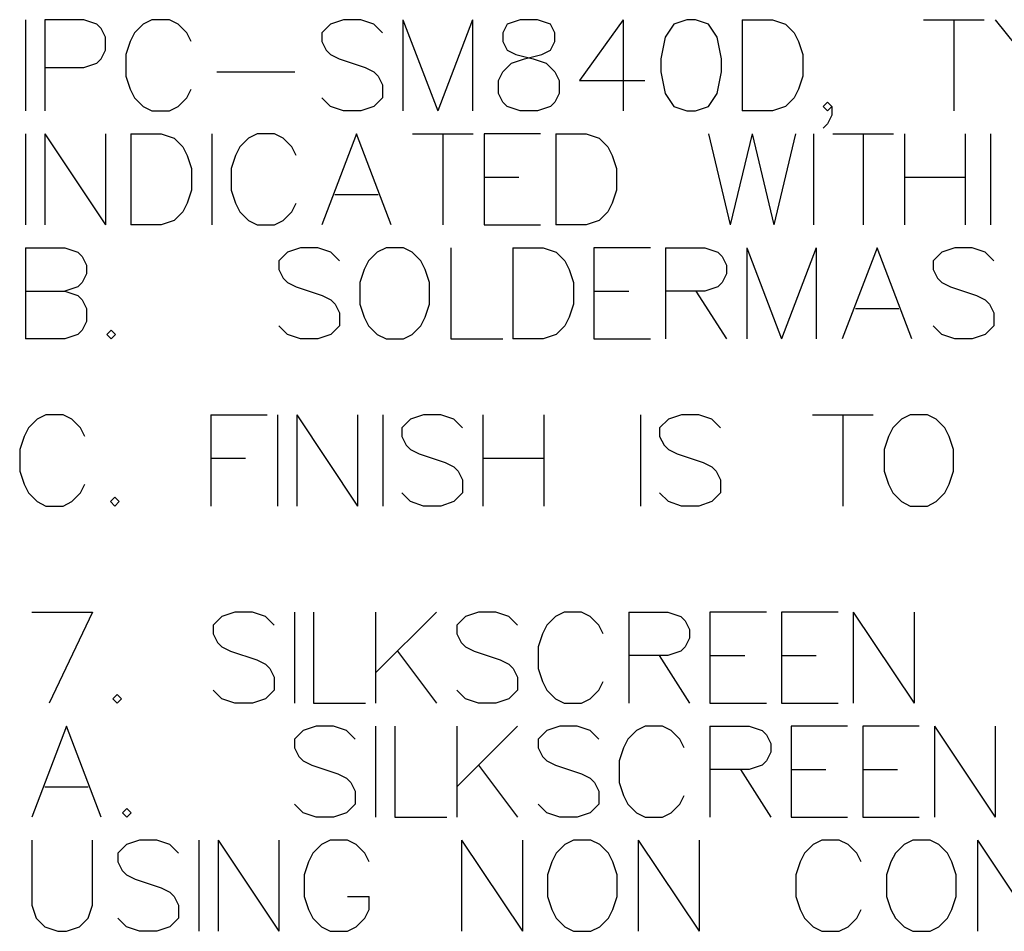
# Model space of a CAD drawing. Header units: millimetres. Extents: x 0 to 559, y 0 to 433.
# Tile 50 of 65: x 332 to 359, y 298 to 324. Entities that reach past the tile are written whole.
import ezdxf

# ---------------------------------------------------------------- set-up
doc = ezdxf.new("R2010")
doc.units = ezdxf.units.MM
doc.layers.add('Mechanical7', color=56, linetype='Continuous')

msp = doc.modelspace()

# ---------------------------------------------------------------- linework, layer by layer
at = {"layer": 'Mechanical7'}
for p, q in [((332.161, 323.577), (332.161, 321.037)), ((333.782, 323.577), (332.693, 323.577)), ((332.693, 323.577), (332.693, 321.037)), ((334.144, 323.456), (333.782, 323.577)), ((334.265, 323.335), (334.144, 323.456)), ((334.386, 323.093), (334.265, 323.335)), ((335.438, 323.456), (335.196, 323.214)), ((335.68, 323.577), (335.438, 323.456)), ((336.164, 323.577), (335.68, 323.577)), ((336.406, 323.456), (336.164, 323.577)), ((336.648, 323.214), (336.406, 323.456)), ((340.65, 323.456), (340.408, 323.214)), ((341.013, 323.577), (340.65, 323.456)), ((341.497, 323.577), (341.013, 323.577)), ((341.859, 323.456), (341.497, 323.577)), ((342.101, 323.214), (341.859, 323.456)), ((342.67, 323.577), (342.67, 321.037)), ((342.67, 323.577), (343.637, 321.037)), ((344.604, 323.577), (343.637, 321.037)), ((344.604, 323.577), (344.604, 321.037)), ((345.572, 323.456), (345.451, 323.214)), ((345.935, 323.577), (345.572, 323.456)), ((346.418, 323.577), (345.935, 323.577)), ((346.781, 323.456), (346.418, 323.577)), ((346.902, 323.214), (346.781, 323.456)), ((348.801, 323.577), (347.591, 321.884)), ((348.801, 323.577), (348.801, 321.037)), ((350.215, 323.456), (349.974, 323.093)), ((350.578, 323.577), (350.215, 323.456)), ((350.82, 323.577), (350.578, 323.577)), ((351.183, 323.456), (350.82, 323.577)), ((351.425, 323.093), (351.183, 323.456)), ((352.114, 323.577), (352.114, 321.037)), ((352.114, 323.577), (352.96, 323.577)), ((352.96, 323.577), (353.323, 323.456)), ((353.323, 323.456), (353.565, 323.214)), ((357.169, 323.577), (358.862, 323.577)), ((358.015, 323.577), (358.015, 321.037)), ((359.164, 323.577), (360.131, 322.368)), ((334.386, 322.73), (334.386, 323.093)), ((335.196, 323.214), (335.075, 322.972)), ((336.768, 322.972), (336.648, 323.214)), ((340.408, 323.214), (340.408, 322.972)), ((345.451, 323.214), (345.451, 322.972)), ((346.902, 322.972), (346.902, 323.214)), ((349.974, 323.093), (349.853, 322.489)), ((351.546, 322.489), (351.425, 323.093)), ((353.565, 323.214), (353.686, 322.972)), ((335.075, 322.972), (334.955, 322.61)), ((340.408, 322.972), (340.529, 322.73)), ((345.451, 322.972), (345.572, 322.73)), ((346.781, 322.73), (346.902, 322.972)), ((353.686, 322.972), (353.807, 322.61)), ((334.265, 322.489), (334.386, 322.73)), ((334.955, 322.61), (334.955, 322.005)), ((340.529, 322.73), (340.65, 322.61)), ((340.65, 322.61), (340.892, 322.489)), ((345.572, 322.73), (345.814, 322.61)), ((345.814, 322.61), (346.297, 322.489)), ((346.056, 322.489), (346.539, 322.61)), ((346.539, 322.61), (346.781, 322.73)), ((353.807, 322.61), (353.807, 322.005)), ((332.693, 322.247), (333.782, 322.247)), ((333.782, 322.247), (334.144, 322.368)), ((334.144, 322.368), (334.265, 322.489)), ((340.892, 322.489), (341.618, 322.247)), ((341.618, 322.247), (341.859, 322.126)), ((345.451, 322.126), (345.693, 322.368)), ((345.693, 322.368), (346.056, 322.489)), ((346.297, 322.489), (346.66, 322.368)), ((346.66, 322.368), (346.902, 322.126)), ((349.853, 322.489), (349.853, 322.126)), ((351.546, 322.126), (351.546, 322.489)), ((334.955, 322.005), (335.075, 321.642)), ((337.482, 322.126), (339.659, 322.126)), ((341.859, 322.126), (341.98, 322.005)), ((341.98, 322.005), (342.101, 321.763)), ((345.33, 321.884), (345.451, 322.126)), ((346.902, 322.126), (347.023, 321.884)), ((349.853, 322.126), (349.974, 321.521)), ((351.425, 321.521), (351.546, 322.126)), ((353.807, 322.005), (353.686, 321.642)), ((342.101, 321.763), (342.101, 321.4)), ((345.33, 321.521), (345.33, 321.884)), ((347.023, 321.884), (347.023, 321.521)), ((347.591, 321.884), (349.405, 321.884)), ((335.075, 321.642), (335.196, 321.4)), ((336.648, 321.4), (336.768, 321.642)), ((345.451, 321.279), (345.33, 321.521)), ((347.023, 321.521), (346.902, 321.279)), ((349.974, 321.521), (350.215, 321.158)), ((351.183, 321.158), (351.425, 321.521)), ((353.686, 321.642), (353.565, 321.4)), ((335.196, 321.4), (335.438, 321.158)), ((335.438, 321.158), (335.68, 321.037)), ((336.164, 321.037), (336.406, 321.158)), ((336.406, 321.158), (336.648, 321.4)), ((340.65, 321.158), (340.408, 321.4)), ((341.013, 321.037), (340.65, 321.158)), ((341.859, 321.158), (341.497, 321.037)), ((342.101, 321.4), (341.859, 321.158)), ((345.572, 321.158), (345.451, 321.279)), ((345.935, 321.037), (345.572, 321.158)), ((346.781, 321.158), (346.418, 321.037)), ((346.902, 321.279), (346.781, 321.158)), ((350.215, 321.158), (350.578, 321.037)), ((350.82, 321.037), (351.183, 321.158)), ((353.323, 321.158), (352.96, 321.037)), ((353.565, 321.4), (353.323, 321.158)), ((354.375, 321.158), (354.496, 321.279)), ((354.496, 321.037), (354.375, 321.158)), ((354.496, 321.279), (354.617, 321.158)), ((354.617, 321.158), (354.496, 321.037)), ((354.617, 321.158), (354.617, 320.917)), ((335.68, 321.037), (336.164, 321.037)), ((341.497, 321.037), (341.013, 321.037)), ((346.418, 321.037), (345.935, 321.037)), ((350.578, 321.037), (350.82, 321.037)), ((352.96, 321.037), (352.114, 321.037)), ((354.617, 320.917), (354.496, 320.675)), ((354.496, 320.675), (354.375, 320.554)), ((332.161, 320.402), (332.161, 317.862)), ((332.693, 320.402), (332.693, 317.862)), ((332.693, 320.402), (334.386, 317.862)), ((334.386, 320.402), (334.386, 317.862)), ((335.088, 320.402), (335.088, 317.862)), ((335.088, 320.402), (335.934, 320.402)), ((335.934, 320.402), (336.297, 320.281)), ((337.349, 320.402), (337.349, 317.862)), ((338.607, 320.402), (338.365, 320.281)), ((339.09, 320.402), (338.607, 320.402)), ((339.332, 320.281), (339.09, 320.402)), ((341.376, 320.402), (340.408, 317.862)), ((342.343, 317.862), (341.376, 320.402)), ((342.936, 320.402), (344.629, 320.402)), ((343.782, 320.402), (343.782, 317.862)), ((346.503, 320.402), (344.931, 320.402)), ((344.931, 320.402), (344.931, 317.862)), ((346.926, 320.402), (346.926, 317.862)), ((346.926, 320.402), (347.773, 320.402)), ((347.773, 320.402), (348.136, 320.281)), ((351.183, 320.402), (351.787, 317.862)), ((352.392, 320.402), (351.787, 317.862)), ((352.392, 320.402), (352.997, 317.862)), ((353.601, 320.402), (352.997, 317.862)), ((354.109, 320.402), (354.109, 317.862)), ((354.641, 320.402), (356.334, 320.402)), ((355.488, 320.402), (355.488, 317.862)), ((356.637, 320.402), (356.637, 317.862)), ((358.33, 320.402), (358.33, 317.862)), ((359.031, 320.402), (359.031, 317.862)), ((336.297, 320.281), (336.539, 320.039)), ((336.539, 320.039), (336.66, 319.797)), ((338.123, 320.039), (338.002, 319.797)), ((338.365, 320.281), (338.123, 320.039)), ((339.574, 320.039), (339.332, 320.281)), ((339.695, 319.797), (339.574, 320.039)), ((348.136, 320.281), (348.377, 320.039)), ((348.377, 320.039), (348.498, 319.797)), ((336.66, 319.797), (336.781, 319.435)), ((338.002, 319.797), (337.881, 319.435)), ((348.498, 319.797), (348.619, 319.435)), ((336.781, 319.435), (336.781, 318.83)), ((337.881, 319.435), (337.881, 318.83)), ((348.619, 319.435), (348.619, 318.83)), ((344.931, 319.193), (345.898, 319.193)), ((356.637, 319.193), (358.33, 319.193)), ((336.781, 318.83), (336.66, 318.467)), ((337.881, 318.83), (338.002, 318.467)), ((340.771, 318.709), (341.98, 318.709)), ((348.619, 318.83), (348.498, 318.467)), ((336.66, 318.467), (336.539, 318.225)), ((338.002, 318.467), (338.123, 318.225)), ((339.574, 318.225), (339.695, 318.467)), ((348.498, 318.467), (348.377, 318.225)), ((336.539, 318.225), (336.297, 317.983)), ((338.123, 318.225), (338.365, 317.983)), ((339.332, 317.983), (339.574, 318.225)), ((348.377, 318.225), (348.136, 317.983)), ((335.934, 317.862), (335.088, 317.862)), ((336.297, 317.983), (335.934, 317.862)), ((338.365, 317.983), (338.607, 317.862)), ((338.607, 317.862), (339.09, 317.862)), ((339.09, 317.862), (339.332, 317.983)), ((344.931, 317.862), (346.503, 317.862)), ((347.773, 317.862), (346.926, 317.862)), ((348.136, 317.983), (347.773, 317.862)), ((332.161, 317.227), (332.161, 314.687)), ((332.161, 317.227), (333.249, 317.227)), ((333.249, 317.227), (333.612, 317.106)), ((333.612, 317.106), (333.733, 316.985)), ((339.453, 317.106), (339.211, 316.864)), ((339.816, 317.227), (339.453, 317.106)), ((340.299, 317.227), (339.816, 317.227)), ((340.662, 317.106), (340.299, 317.227)), ((340.904, 316.864), (340.662, 317.106)), ((341.956, 317.106), (341.714, 316.864)), ((342.198, 317.227), (341.956, 317.106)), ((342.682, 317.227), (342.198, 317.227)), ((342.924, 317.106), (342.682, 317.227)), ((343.165, 316.864), (342.924, 317.106)), ((344, 317.227), (344, 314.687)), ((345.729, 317.227), (345.729, 314.687)), ((345.729, 317.227), (346.576, 317.227)), ((346.576, 317.227), (346.938, 317.106)), ((346.938, 317.106), (347.18, 316.864)), ((349.562, 317.227), (347.99, 317.227)), ((347.99, 317.227), (347.99, 314.687)), ((349.986, 317.227), (349.986, 314.687)), ((349.986, 317.227), (351.074, 317.227)), ((351.074, 317.227), (351.437, 317.106)), ((351.437, 317.106), (351.558, 316.985)), ((352.247, 317.227), (352.247, 314.687)), ((352.247, 317.227), (353.214, 314.687)), ((354.182, 317.227), (353.214, 314.687)), ((354.182, 317.227), (354.182, 314.687)), ((355.875, 317.227), (354.907, 314.687)), ((356.842, 314.687), (355.875, 317.227)), ((357.677, 317.106), (357.435, 316.864)), ((358.039, 317.227), (357.677, 317.106)), ((358.523, 317.227), (358.039, 317.227)), ((358.886, 317.106), (358.523, 317.227)), ((359.128, 316.864), (358.886, 317.106)), ((333.733, 316.985), (333.854, 316.743)), ((339.211, 316.864), (339.211, 316.622)), ((341.714, 316.864), (341.593, 316.622)), ((343.286, 316.622), (343.165, 316.864)), ((347.18, 316.864), (347.301, 316.622)), ((351.558, 316.985), (351.679, 316.743)), ((357.435, 316.864), (357.435, 316.622)), ((333.854, 316.501), (333.733, 316.26)), ((333.854, 316.743), (333.854, 316.501)), ((339.211, 316.622), (339.332, 316.38)), ((341.593, 316.622), (341.472, 316.26)), ((343.407, 316.26), (343.286, 316.622)), ((347.301, 316.622), (347.422, 316.26)), ((351.679, 316.501), (351.558, 316.26)), ((351.679, 316.743), (351.679, 316.501)), ((357.435, 316.622), (357.556, 316.38)), ((333.733, 316.26), (333.612, 316.139)), ((339.332, 316.38), (339.453, 316.26)), ((339.453, 316.26), (339.695, 316.139)), ((341.472, 316.26), (341.472, 315.655)), ((343.407, 315.655), (343.407, 316.26)), ((347.422, 316.26), (347.422, 315.655)), ((351.558, 316.26), (351.437, 316.139)), ((357.556, 316.38), (357.677, 316.26)), ((357.677, 316.26), (357.918, 316.139)), ((332.161, 316.018), (333.249, 316.018)), ((333.612, 316.139), (333.249, 316.018)), ((333.249, 316.018), (333.612, 315.897)), ((339.695, 316.139), (340.42, 315.897)), ((347.99, 316.018), (348.958, 316.018)), ((351.074, 316.018), (349.986, 316.018)), ((350.832, 316.018), (351.679, 314.687)), ((351.437, 316.139), (351.074, 316.018)), ((357.918, 316.139), (358.644, 315.897)), ((333.612, 315.897), (333.733, 315.776)), ((333.733, 315.776), (333.854, 315.534)), ((340.42, 315.897), (340.662, 315.776)), ((340.662, 315.776), (340.783, 315.655)), ((340.783, 315.655), (340.904, 315.413)), ((341.472, 315.655), (341.593, 315.292)), ((343.286, 315.292), (343.407, 315.655)), ((347.422, 315.655), (347.301, 315.292)), ((358.644, 315.897), (358.886, 315.776)), ((358.886, 315.776), (359.007, 315.655)), ((359.007, 315.655), (359.128, 315.413)), ((333.854, 315.534), (333.854, 315.171)), ((340.904, 315.413), (340.904, 315.05)), ((355.27, 315.534), (356.479, 315.534)), ((359.128, 315.413), (359.128, 315.05)), ((333.854, 315.171), (333.733, 314.929)), ((341.593, 315.292), (341.714, 315.05)), ((343.165, 315.05), (343.286, 315.292)), ((347.301, 315.292), (347.18, 315.05)), ((333.733, 314.929), (333.612, 314.808)), ((334.543, 314.929), (334.422, 314.808)), ((334.664, 314.808), (334.543, 314.929)), ((339.453, 314.808), (339.211, 315.05)), ((340.904, 315.05), (340.662, 314.808)), ((341.714, 315.05), (341.956, 314.808)), ((342.924, 314.808), (343.165, 315.05)), ((347.18, 315.05), (346.938, 314.808)), ((357.677, 314.808), (357.435, 315.05)), ((359.128, 315.05), (358.886, 314.808)), ((333.249, 314.687), (332.161, 314.687)), ((333.612, 314.808), (333.249, 314.687)), ((334.422, 314.808), (334.543, 314.687)), ((334.543, 314.687), (334.664, 314.808)), ((339.816, 314.687), (339.453, 314.808)), ((340.299, 314.687), (339.816, 314.687)), ((340.662, 314.808), (340.299, 314.687)), ((341.956, 314.808), (342.198, 314.687)), ((342.198, 314.687), (342.682, 314.687)), ((342.682, 314.687), (342.924, 314.808)), ((344, 314.687), (345.451, 314.687)), ((346.576, 314.687), (345.729, 314.687)), ((346.938, 314.808), (346.576, 314.687)), ((347.99, 314.687), (349.562, 314.687)), ((358.039, 314.687), (357.677, 314.808)), ((358.523, 314.687), (358.039, 314.687)), ((358.886, 314.808), (358.523, 314.687)), ((332.479, 312.453), (332.237, 312.211)), ((332.721, 312.574), (332.479, 312.453)), ((333.205, 312.574), (332.721, 312.574)), ((333.446, 312.453), (333.205, 312.574)), ((333.688, 312.211), (333.446, 312.453)), ((337.316, 312.574), (337.316, 310.034)), ((337.316, 312.574), (338.888, 312.574)), ((339.178, 312.574), (339.178, 310.034)), ((339.71, 312.574), (339.71, 310.034)), ((339.71, 312.574), (341.403, 310.034)), ((341.403, 312.574), (341.403, 310.034)), ((342.105, 312.574), (342.105, 310.034)), ((342.879, 312.453), (342.637, 312.211)), ((343.241, 312.574), (342.879, 312.453)), ((343.725, 312.574), (343.241, 312.574)), ((344.088, 312.453), (343.725, 312.574)), ((344.33, 312.211), (344.088, 312.453)), ((344.898, 312.574), (344.898, 310.034)), ((346.591, 312.574), (346.591, 310.034)), ((349.288, 312.574), (349.288, 310.034)), ((350.062, 312.453), (349.82, 312.211)), ((350.424, 312.574), (350.062, 312.453)), ((350.908, 312.574), (350.424, 312.574)), ((351.271, 312.453), (350.908, 312.574)), ((351.513, 312.211), (351.271, 312.453)), ((354.076, 312.574), (355.769, 312.574)), ((354.923, 312.574), (354.923, 310.034)), ((356.555, 312.453), (356.314, 312.211)), ((356.797, 312.574), (356.555, 312.453)), ((357.281, 312.574), (356.797, 312.574)), ((357.523, 312.453), (357.281, 312.574)), ((357.765, 312.211), (357.523, 312.453)), ((332.237, 312.211), (332.116, 311.969)), ((333.809, 311.969), (333.688, 312.211)), ((342.637, 312.211), (342.637, 311.969)), ((349.82, 312.211), (349.82, 311.969)), ((356.314, 312.211), (356.193, 311.969)), ((357.886, 311.969), (357.765, 312.211)), ((332.116, 311.969), (331.995, 311.606)), ((342.637, 311.969), (342.758, 311.727)), ((349.82, 311.969), (349.941, 311.727)), ((356.193, 311.969), (356.072, 311.606)), ((358.007, 311.606), (357.886, 311.969)), ((331.995, 311.606), (331.995, 311.002)), ((342.758, 311.727), (342.879, 311.606)), ((342.879, 311.606), (343.121, 311.485)), ((349.941, 311.727), (350.062, 311.606)), ((350.062, 311.606), (350.304, 311.485)), ((356.072, 311.606), (356.072, 311.002)), ((358.007, 311.002), (358.007, 311.606)), ((337.316, 311.364), (338.283, 311.364)), ((343.121, 311.485), (343.846, 311.243)), ((344.898, 311.364), (346.591, 311.364)), ((350.304, 311.485), (351.029, 311.243)), ((331.995, 311.002), (332.116, 310.639)), ((343.846, 311.243), (344.088, 311.123)), ((344.088, 311.123), (344.209, 311.002)), ((344.209, 311.002), (344.33, 310.76)), ((351.029, 311.243), (351.271, 311.123)), ((351.271, 311.123), (351.392, 311.002)), ((351.392, 311.002), (351.513, 310.76)), ((356.072, 311.002), (356.193, 310.639)), ((357.886, 310.639), (358.007, 311.002)), ((344.33, 310.76), (344.33, 310.397)), ((351.513, 310.76), (351.513, 310.397)), ((332.116, 310.639), (332.237, 310.397)), ((333.688, 310.397), (333.809, 310.639)), ((356.193, 310.639), (356.314, 310.397)), ((357.765, 310.397), (357.886, 310.639)), ((332.237, 310.397), (332.479, 310.155)), ((333.446, 310.155), (333.688, 310.397)), ((334.644, 310.276), (334.523, 310.155)), ((334.764, 310.155), (334.644, 310.276)), ((342.879, 310.155), (342.637, 310.397)), ((344.33, 310.397), (344.088, 310.155)), ((350.062, 310.155), (349.82, 310.397)), ((351.513, 310.397), (351.271, 310.155)), ((356.314, 310.397), (356.555, 310.155)), ((357.523, 310.155), (357.765, 310.397)), ((332.479, 310.155), (332.721, 310.034)), ((332.721, 310.034), (333.205, 310.034)), ((333.205, 310.034), (333.446, 310.155)), ((334.523, 310.155), (334.644, 310.034)), ((334.644, 310.034), (334.764, 310.155)), ((343.241, 310.034), (342.879, 310.155)), ((343.725, 310.034), (343.241, 310.034)), ((344.088, 310.155), (343.725, 310.034)), ((350.424, 310.034), (350.062, 310.155)), ((350.908, 310.034), (350.424, 310.034)), ((351.271, 310.155), (350.908, 310.034)), ((356.555, 310.155), (356.797, 310.034)), ((356.797, 310.034), (357.281, 310.034)), ((357.281, 310.034), (357.523, 310.155)), ((332.332, 307.079), (334.025, 307.079)), ((334.025, 307.079), (332.815, 304.54)), ((337.628, 306.958), (337.386, 306.717)), ((337.991, 307.079), (337.628, 306.958)), ((338.475, 307.079), (337.991, 307.079)), ((338.837, 306.958), (338.475, 307.079)), ((339.079, 306.717), (338.837, 306.958)), ((339.648, 307.079), (339.648, 304.54)), ((340.18, 307.079), (340.18, 304.54)), ((341.909, 307.079), (341.909, 304.54)), ((343.602, 307.079), (341.909, 305.386)), ((344.412, 306.958), (344.17, 306.717)), ((344.775, 307.079), (344.412, 306.958)), ((345.259, 307.079), (344.775, 307.079)), ((345.621, 306.958), (345.259, 307.079)), ((345.863, 306.717), (345.621, 306.958)), ((346.915, 306.958), (346.673, 306.717)), ((347.157, 307.079), (346.915, 306.958)), ((347.641, 307.079), (347.157, 307.079)), ((347.883, 306.958), (347.641, 307.079)), ((348.125, 306.717), (347.883, 306.958)), ((348.959, 307.079), (348.959, 304.54)), ((348.959, 307.079), (350.047, 307.079)), ((350.047, 307.079), (350.41, 306.958)), ((350.41, 306.958), (350.531, 306.838)), ((352.792, 307.079), (351.22, 307.079)), ((351.22, 307.079), (351.22, 304.54)), ((354.788, 307.079), (353.216, 307.079)), ((353.216, 307.079), (353.216, 304.54)), ((355.211, 307.079), (355.211, 304.54)), ((355.211, 307.079), (356.904, 304.54)), ((356.904, 307.079), (356.904, 304.54)), ((337.386, 306.717), (337.386, 306.475)), ((344.17, 306.717), (344.17, 306.475)), ((346.673, 306.717), (346.553, 306.475)), ((348.245, 306.475), (348.125, 306.717)), ((350.531, 306.838), (350.652, 306.596)), ((337.386, 306.475), (337.507, 306.233)), ((344.17, 306.475), (344.291, 306.233)), ((346.553, 306.475), (346.432, 306.112)), ((350.652, 306.354), (350.531, 306.112)), ((350.652, 306.596), (350.652, 306.354)), ((337.507, 306.233), (337.628, 306.112)), ((337.628, 306.112), (337.87, 305.991)), ((344.291, 306.233), (344.412, 306.112)), ((344.412, 306.112), (344.654, 305.991)), ((346.432, 306.112), (346.432, 305.507)), ((350.531, 306.112), (350.41, 305.991)), ((337.87, 305.991), (338.596, 305.749)), ((342.514, 305.991), (343.602, 304.54)), ((344.654, 305.991), (345.38, 305.749)), ((350.047, 305.87), (348.959, 305.87)), ((349.805, 305.87), (350.652, 304.54)), ((350.41, 305.991), (350.047, 305.87)), ((351.22, 305.87), (352.188, 305.87)), ((353.216, 305.87), (354.183, 305.87)), ((338.596, 305.749), (338.837, 305.628)), ((338.837, 305.628), (338.958, 305.507)), ((338.958, 305.507), (339.079, 305.265)), ((345.38, 305.749), (345.621, 305.628)), ((345.621, 305.628), (345.742, 305.507)), ((345.742, 305.507), (345.863, 305.265)), ((346.432, 305.507), (346.553, 305.145)), ((339.079, 305.265), (339.079, 304.903)), ((345.863, 305.265), (345.863, 304.903)), ((346.553, 305.145), (346.673, 304.903)), ((348.125, 304.903), (348.245, 305.145)), ((334.714, 304.782), (334.593, 304.661)), ((334.835, 304.661), (334.714, 304.782)), ((337.628, 304.661), (337.386, 304.903)), ((339.079, 304.903), (338.837, 304.661)), ((344.412, 304.661), (344.17, 304.903)), ((345.863, 304.903), (345.621, 304.661)), ((346.673, 304.903), (346.915, 304.661)), ((347.883, 304.661), (348.125, 304.903)), ((334.593, 304.661), (334.714, 304.54)), ((334.714, 304.54), (334.835, 304.661)), ((337.991, 304.54), (337.628, 304.661)), ((338.475, 304.54), (337.991, 304.54)), ((338.837, 304.661), (338.475, 304.54)), ((340.18, 304.54), (341.631, 304.54)), ((344.775, 304.54), (344.412, 304.661)), ((345.259, 304.54), (344.775, 304.54)), ((345.621, 304.661), (345.259, 304.54)), ((346.915, 304.661), (347.157, 304.54)), ((347.157, 304.54), (347.641, 304.54)), ((347.641, 304.54), (347.883, 304.661)), ((351.22, 304.54), (352.792, 304.54)), ((353.216, 304.54), (354.788, 304.54)), ((333.299, 303.904), (332.332, 301.365)), ((334.266, 301.365), (333.299, 303.904)), ((340.252, 303.904), (339.889, 303.783)), ((340.736, 303.904), (340.252, 303.904)), ((341.099, 303.783), (340.736, 303.904)), ((341.909, 303.904), (341.909, 301.365)), ((342.441, 303.904), (342.441, 301.365)), ((344.17, 303.904), (344.17, 301.365)), ((345.863, 303.904), (344.17, 302.211)), ((347.036, 303.904), (346.673, 303.783)), ((347.52, 303.904), (347.036, 303.904)), ((347.883, 303.783), (347.52, 303.904)), ((349.418, 303.904), (349.177, 303.783)), ((349.902, 303.904), (349.418, 303.904)), ((350.144, 303.783), (349.902, 303.904)), ((351.22, 303.904), (351.22, 301.365)), ((351.22, 303.904), (352.309, 303.904)), ((352.309, 303.904), (352.671, 303.783)), ((355.054, 303.904), (353.482, 303.904)), ((353.482, 303.904), (353.482, 301.365)), ((357.049, 303.904), (355.477, 303.904)), ((355.477, 303.904), (355.477, 301.365)), ((357.472, 303.904), (357.472, 301.365)), ((357.472, 303.904), (359.165, 301.365)), ((359.165, 303.904), (359.165, 301.365)), ((339.889, 303.783), (339.648, 303.542)), ((341.341, 303.542), (341.099, 303.783)), ((346.673, 303.783), (346.432, 303.542)), ((348.125, 303.542), (347.883, 303.783)), ((349.177, 303.783), (348.935, 303.542)), ((350.386, 303.542), (350.144, 303.783)), ((352.671, 303.783), (352.792, 303.663)), ((352.792, 303.663), (352.913, 303.421)), ((339.648, 303.542), (339.648, 303.3)), ((346.432, 303.542), (346.432, 303.3)), ((348.935, 303.542), (348.814, 303.3)), ((350.507, 303.3), (350.386, 303.542)), ((352.913, 303.421), (352.913, 303.179)), ((339.648, 303.3), (339.769, 303.058)), ((339.769, 303.058), (339.889, 302.937)), ((346.432, 303.3), (346.553, 303.058)), ((346.553, 303.058), (346.673, 302.937)), ((348.814, 303.3), (348.693, 302.937)), ((352.913, 303.179), (352.792, 302.937)), ((339.889, 302.937), (340.131, 302.816)), ((340.131, 302.816), (340.857, 302.574)), ((344.775, 302.816), (345.863, 301.365)), ((346.673, 302.937), (346.915, 302.816)), ((346.915, 302.816), (347.641, 302.574)), ((348.693, 302.937), (348.693, 302.332)), ((352.671, 302.816), (352.309, 302.695)), ((352.792, 302.937), (352.671, 302.816)), ((340.857, 302.574), (341.099, 302.453)), ((347.641, 302.574), (347.883, 302.453)), ((352.309, 302.695), (351.22, 302.695)), ((352.067, 302.695), (352.913, 301.365)), ((353.482, 302.695), (354.449, 302.695)), ((355.477, 302.695), (356.444, 302.695)), ((332.694, 302.211), (333.904, 302.211)), ((341.099, 302.453), (341.22, 302.332)), ((341.22, 302.332), (341.341, 302.09)), ((347.883, 302.453), (348.004, 302.332)), ((348.004, 302.332), (348.125, 302.09)), ((348.693, 302.332), (348.814, 301.97)), ((341.341, 302.09), (341.341, 301.728)), ((348.125, 302.09), (348.125, 301.728)), ((348.814, 301.97), (348.935, 301.728)), ((350.386, 301.728), (350.507, 301.97)), ((339.889, 301.486), (339.648, 301.728)), ((341.341, 301.728), (341.099, 301.486)), ((346.673, 301.486), (346.432, 301.728)), ((348.125, 301.728), (347.883, 301.486)), ((348.935, 301.728), (349.177, 301.486)), ((350.144, 301.486), (350.386, 301.728)), ((334.98, 301.607), (334.859, 301.486)), ((334.859, 301.486), (334.98, 301.365)), ((335.101, 301.486), (334.98, 301.607)), ((334.98, 301.365), (335.101, 301.486)), ((340.252, 301.365), (339.889, 301.486)), ((341.099, 301.486), (340.736, 301.365)), ((347.036, 301.365), (346.673, 301.486)), ((347.883, 301.486), (347.52, 301.365)), ((349.177, 301.486), (349.418, 301.365)), ((349.902, 301.365), (350.144, 301.486)), ((340.736, 301.365), (340.252, 301.365)), ((342.441, 301.365), (343.892, 301.365)), ((347.52, 301.365), (347.036, 301.365)), ((349.418, 301.365), (349.902, 301.365)), ((353.482, 301.365), (355.054, 301.365)), ((355.477, 301.365), (357.049, 301.365)), ((332.332, 300.729), (332.332, 298.915)), ((334.025, 298.915), (334.025, 300.729)), ((334.968, 300.608), (334.726, 300.367)), ((335.331, 300.729), (334.968, 300.608)), ((335.814, 300.729), (335.331, 300.729)), ((336.177, 300.608), (335.814, 300.729)), ((336.419, 300.367), (336.177, 300.608)), ((336.987, 300.729), (336.987, 298.19)), ((337.519, 300.729), (337.519, 298.19)), ((337.519, 300.729), (339.212, 298.19)), ((339.212, 300.729), (339.212, 298.19)), ((340.397, 300.608), (340.156, 300.367)), ((340.639, 300.729), (340.397, 300.608)), ((341.123, 300.729), (340.639, 300.729)), ((341.365, 300.608), (341.123, 300.729)), ((341.607, 300.367), (341.365, 300.608)), ((344.303, 300.729), (344.303, 298.19)), ((344.303, 300.729), (345.996, 298.19)), ((345.996, 300.729), (345.996, 298.19)), ((347.181, 300.608), (346.939, 300.367)), ((347.423, 300.729), (347.181, 300.608)), ((347.907, 300.729), (347.423, 300.729)), ((348.149, 300.608), (347.907, 300.729)), ((348.391, 300.367), (348.149, 300.608)), ((349.225, 300.729), (349.225, 298.19)), ((349.225, 300.729), (350.918, 298.19)), ((350.918, 300.729), (350.918, 298.19)), ((354.098, 300.608), (353.856, 300.367)), ((354.34, 300.729), (354.098, 300.608)), ((354.824, 300.729), (354.34, 300.729)), ((355.066, 300.608), (354.824, 300.729)), ((355.308, 300.367), (355.066, 300.608)), ((356.626, 300.608), (356.384, 300.367)), ((356.868, 300.729), (356.626, 300.608)), ((357.351, 300.729), (356.868, 300.729)), ((357.593, 300.608), (357.351, 300.729)), ((357.835, 300.367), (357.593, 300.608)), ((358.669, 300.729), (358.669, 298.19)), ((358.669, 300.729), (360.362, 298.19)), ((334.726, 300.367), (334.726, 300.125)), ((340.156, 300.367), (340.035, 300.125)), ((341.728, 300.125), (341.607, 300.367)), ((346.939, 300.367), (346.819, 300.125)), ((348.512, 300.125), (348.391, 300.367)), ((353.856, 300.367), (353.736, 300.125)), ((355.429, 300.125), (355.308, 300.367)), ((356.384, 300.367), (356.263, 300.125)), ((357.956, 300.125), (357.835, 300.367)), ((334.726, 300.125), (334.847, 299.883)), ((340.035, 300.125), (339.914, 299.762)), ((346.819, 300.125), (346.698, 299.762)), ((348.632, 299.762), (348.512, 300.125)), ((353.736, 300.125), (353.615, 299.762)), ((356.263, 300.125), (356.142, 299.762)), ((358.077, 299.762), (357.956, 300.125)), ((334.847, 299.883), (334.968, 299.762)), ((334.968, 299.762), (335.21, 299.641)), ((339.914, 299.762), (339.914, 299.157)), ((346.698, 299.762), (346.698, 299.157)), ((348.632, 299.157), (348.632, 299.762)), ((353.615, 299.762), (353.615, 299.157)), ((356.142, 299.762), (356.142, 299.157)), ((358.077, 299.157), (358.077, 299.762)), ((335.21, 299.641), (335.935, 299.399)), ((335.935, 299.399), (336.177, 299.278)), ((336.177, 299.278), (336.298, 299.157)), ((336.298, 299.157), (336.419, 298.915)), ((339.914, 299.157), (340.035, 298.795)), ((341.123, 299.157), (341.728, 299.157)), ((341.728, 298.795), (341.728, 299.157)), ((346.698, 299.157), (346.819, 298.795)), ((348.512, 298.795), (348.632, 299.157)), ((353.615, 299.157), (353.736, 298.795)), ((356.142, 299.157), (356.263, 298.795)), ((357.956, 298.795), (358.077, 299.157)), ((332.332, 298.915), (332.452, 298.553)), ((333.904, 298.553), (334.025, 298.915)), ((336.419, 298.915), (336.419, 298.553)), ((340.035, 298.795), (340.156, 298.553)), ((341.607, 298.553), (341.728, 298.795)), ((346.819, 298.795), (346.939, 298.553)), ((348.391, 298.553), (348.512, 298.795)), ((353.736, 298.795), (353.856, 298.553)), ((355.308, 298.553), (355.429, 298.795)), ((356.263, 298.795), (356.384, 298.553)), ((357.835, 298.553), (357.956, 298.795)), ((332.452, 298.553), (332.694, 298.311)), ((333.662, 298.311), (333.904, 298.553)), ((334.968, 298.311), (334.726, 298.553)), ((336.419, 298.553), (336.177, 298.311)), ((340.156, 298.553), (340.397, 298.311)), ((341.365, 298.311), (341.607, 298.553)), ((346.939, 298.553), (347.181, 298.311)), ((348.149, 298.311), (348.391, 298.553)), ((353.856, 298.553), (354.098, 298.311)), ((355.066, 298.311), (355.308, 298.553)), ((356.384, 298.553), (356.626, 298.311)), ((357.593, 298.311), (357.835, 298.553)), ((332.694, 298.311), (333.057, 298.19)), ((333.057, 298.19), (333.299, 298.19)), ((333.299, 298.19), (333.662, 298.311)), ((335.331, 298.19), (334.968, 298.311)), ((335.814, 298.19), (335.331, 298.19)), ((336.177, 298.311), (335.814, 298.19)), ((340.397, 298.311), (340.639, 298.19)), ((340.639, 298.19), (341.123, 298.19)), ((341.123, 298.19), (341.365, 298.311)), ((347.181, 298.311), (347.423, 298.19)), ((347.423, 298.19), (347.907, 298.19)), ((347.907, 298.19), (348.149, 298.311)), ((354.098, 298.311), (354.34, 298.19)), ((354.34, 298.19), (354.824, 298.19)), ((354.824, 298.19), (355.066, 298.311)), ((356.626, 298.311), (356.868, 298.19)), ((356.868, 298.19), (357.351, 298.19)), ((357.351, 298.19), (357.593, 298.311))]:
    msp.add_line(p, q, dxfattribs=at)

doc.saveas('drawing.dxf')
